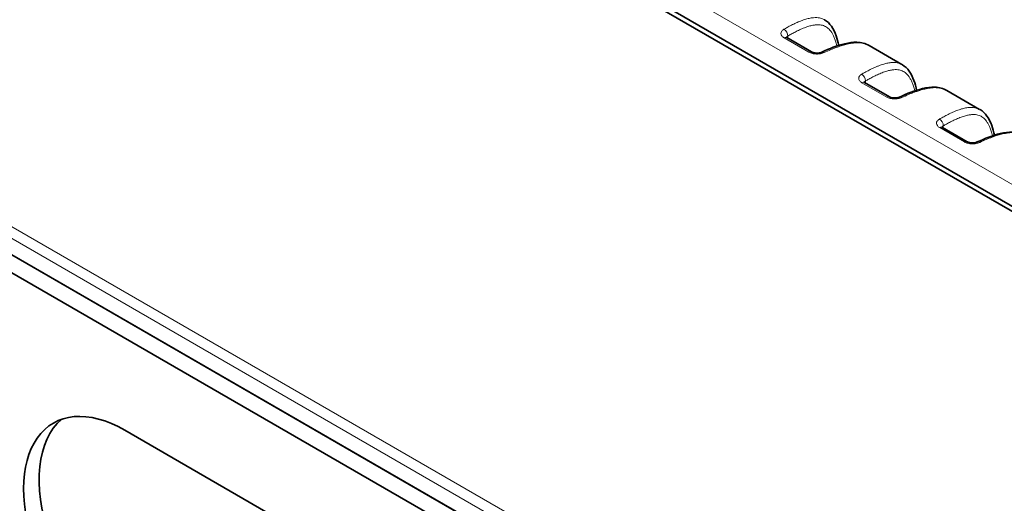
# Model space of a CAD drawing. Header units: millimetres. Extents: x 5 to 415, y 5 to 292.
# Tile 62 of 123: x 253 to 288, y 245 to 263. Entities that reach past the tile are written whole.
import ezdxf

# ---------------------------------------------------------------- set-up
doc = ezdxf.new("R2010")
doc.units = ezdxf.units.MM
doc.layers.add('Sichtbar (ISO)', color=7, linetype='Continuous', lineweight=35)
doc.layers.add('Sichtbar schmal (ISO)', color=7, linetype='Continuous', lineweight=18)

msp = doc.modelspace()

# ---------------------------------------------------------------- linework, layer by layer
at = {"layer": 'Sichtbar (ISO)'}
for p, q in [((262.90407241, 270.48427029), (301.08805004, 248.43874053)), ((263.11620481, 270.55272199), (301.30019009, 248.50718781)), ((280.44336792, 261.95132207), (281.34459165, 261.4310003)), ((283.43591888, 261.66226533), (284.62523826, 260.97561146)), ((283.27179504, 260.31832891), (284.17301878, 259.79800714)), ((286.264346, 260.02927216), (287.45366538, 259.3426183)), ((286.10022217, 258.68533575), (287.0014459, 258.16501398)), ((283.6932331, 235.9034392), (245.50924527, 257.94897523)), ((245.6153045, 257.88229931), (283.79930397, 235.83675754)), ((245.04961907, 257.55570068), (283.23361855, 235.5101589)), ((271.91978968, 238.69199573), (256.36344049, 247.67345812))]:
    msp.add_line(p, q, dxfattribs=at)
for centre, start_param, end_param in [((256.36344049, 243.4276759), 5.4977871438, 8.6393797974), ((256.92912592, 243.75427454), 0.1090013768, 2.3561944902)]:
    msp.add_ellipse(centre, major_axis=(-2.6, 4.5033321), ratio=0.5773502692, start_param=start_param, end_param=end_param, dxfattribs=at)
for points in [[(281.8169398, 262.59749151), (281.81684915, 262.59754395), (281.81675849, 262.59759637), (281.81666783, 262.59764875)], [(283.43613861, 261.66264435), (283.4360232, 261.66271099), (283.43590779, 261.66277758), (283.43579238, 261.66284413)], [(284.64536693, 260.96449834), (284.64527627, 260.96455079), (284.64518562, 260.96460321), (284.64509496, 260.96465559)], [(286.26456573, 260.02965119), (286.26445032, 260.02971783), (286.26433491, 260.02978442), (286.2642195, 260.02985097)], [(287.47379405, 259.33150518), (287.4737034, 259.33155763), (287.47361274, 259.33161004), (287.47352208, 259.33166243)]]:
    msp.add_open_spline(points, degree=3, dxfattribs=at)
for points, knots in [([(281.81693953, 262.59749173), (281.91547725, 262.54048431), (281.99937796, 262.45880288), (282.13926082, 262.26306163), (282.19433318, 262.14539077), (282.27809992, 261.90936147), (282.30910499, 261.79128702), (282.33477381, 261.6694836)], [0, 0, 0, 0, 0.05076556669, 0.05076556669, 0.10691337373, 0.10691337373, 0.15758449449, 0.15758449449, 0.15758449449, 0.15758449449]), ([(280.41858563, 261.97003286), (280.41858563, 261.97003286), (280.41859088, 261.97002584), (280.41871947, 261.96985902), (280.41953667, 261.96882938), (280.42427717, 261.96426641), (280.43012583, 261.95941988), (280.44028656, 261.95313277), (280.44179153, 261.95223224), (280.44336906, 261.95132141)], [0.013398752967, 0.013398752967, 0.013398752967, 0.013398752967, 0.013725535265, 0.013725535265, 0.01730871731, 0.01730871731, 0.023282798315, 0.023282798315, 0.024260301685, 0.024260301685, 0.024260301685, 0.024260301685]), ([(281.71108397, 261.42095883), (281.99073415, 261.55038529), (282.27251253, 261.66409859), (282.70013427, 261.76479365), (282.84947291, 261.78581186), (283.15009846, 261.77609441), (283.30471224, 261.73845848), (283.43579283, 261.66284635)], [0, 0, 0, 0, 0.11214194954, 0.11214194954, 0.17200216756, 0.17200216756, 0.23596935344, 0.23596935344, 0.23596935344, 0.23596935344]), ([(281.34459072, 261.43100084), (281.35385871, 261.42565016), (281.36587933, 261.41986942), (281.39394881, 261.40919184), (281.41041649, 261.40419352), (281.447188, 261.39576328), (281.46813435, 261.39242091), (281.51223004, 261.38831114), (281.53596609, 261.387701), (281.58287352, 261.38955744), (281.60658718, 261.39217946), (281.64980039, 261.40001062), (281.66991466, 261.40533199), (281.69577265, 261.41433629), (281.70401772, 261.41768866), (281.71108538, 261.42095949)], [0, 0, 0, 0, 0.00574183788, 0.00574183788, 0.011658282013, 0.011658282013, 0.01813669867, 0.01813669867, 0.025095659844, 0.025095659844, 0.03233586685, 0.03233586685, 0.039531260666, 0.039531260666, 0.043433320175, 0.043433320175, 0.043433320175, 0.043433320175]), ([(284.64536665, 260.96449857), (284.74390437, 260.90749115), (284.82780508, 260.82580972), (284.96768795, 260.63006847), (285.0227603, 260.51239761), (285.10652705, 260.27636831), (285.13753212, 260.15829386), (285.16320093, 260.03649044)], [0, 0, 0, 0, 0.05076556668, 0.05076556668, 0.10691337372, 0.10691337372, 0.15758449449, 0.15758449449, 0.15758449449, 0.15758449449]), ([(283.24701275, 260.3370397), (283.24701275, 260.3370397), (283.247018, 260.33703268), (283.24714659, 260.33686586), (283.24796379, 260.33583622), (283.2527043, 260.33127325), (283.25855295, 260.32642672), (283.26871369, 260.32013961), (283.27021865, 260.31923908), (283.27179619, 260.31832825)], [0.013398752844, 0.013398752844, 0.013398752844, 0.013398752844, 0.013725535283, 0.013725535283, 0.017308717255, 0.017308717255, 0.02328279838, 0.02328279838, 0.024260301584, 0.024260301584, 0.024260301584, 0.024260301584]), ([(284.53951109, 259.78796567), (284.81916127, 259.91739213), (285.10093965, 260.03110543), (285.5285614, 260.13180048), (285.67790003, 260.1528187), (285.97852559, 260.14310125), (286.13313936, 260.10546532), (286.26421995, 260.02985318)], [0, 0, 0, 0, 0.11214194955, 0.11214194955, 0.17200216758, 0.17200216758, 0.23596935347, 0.23596935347, 0.23596935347, 0.23596935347]), ([(284.17301785, 259.79800768), (284.18228584, 259.792657), (284.19430645, 259.78687626), (284.22237594, 259.77619868), (284.23884361, 259.77120036), (284.27561513, 259.76277012), (284.29656147, 259.75942775), (284.34065717, 259.75531798), (284.36439322, 259.75470784), (284.41130065, 259.75656428), (284.4350143, 259.7591863), (284.47822751, 259.76701746), (284.49834179, 259.77233883), (284.52419977, 259.78134312), (284.53244484, 259.7846955), (284.53951251, 259.78796632)], [0, 0, 0, 0, 0.005741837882, 0.005741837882, 0.011658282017, 0.011658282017, 0.018136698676, 0.018136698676, 0.025095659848, 0.025095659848, 0.032335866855, 0.032335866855, 0.03953126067, 0.03953126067, 0.043433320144, 0.043433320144, 0.043433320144, 0.043433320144]), ([(287.47379378, 259.33150541), (287.5723315, 259.27449799), (287.65623221, 259.19281656), (287.79611507, 258.9970753), (287.85118743, 258.87940445), (287.93495417, 258.64337514), (287.96595924, 258.5253007), (287.99162806, 258.40349727)], [0, 0, 0, 0, 0.05076556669, 0.05076556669, 0.10691337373, 0.10691337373, 0.15758449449, 0.15758449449, 0.15758449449, 0.15758449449]), ([(286.07543988, 258.70404654), (286.07543988, 258.70404654), (286.07544513, 258.70403952), (286.07557372, 258.7038727), (286.07639092, 258.70284305), (286.08113142, 258.69828009), (286.08698007, 258.69343356), (286.09714081, 258.68714645), (286.09864578, 258.68624591), (286.10022331, 258.68533508)], [0.013398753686, 0.013398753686, 0.013398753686, 0.013398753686, 0.01372553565, 0.01372553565, 0.017308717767, 0.017308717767, 0.023282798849, 0.023282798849, 0.024260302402, 0.024260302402, 0.024260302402, 0.024260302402]), ([(287.36793822, 258.15497251), (287.6475884, 258.28439896), (287.92936678, 258.39811227), (288.35698852, 258.49880732), (288.50632716, 258.51982554), (288.80695271, 258.51010808), (288.96156649, 258.47247216), (289.09264708, 258.39686002)], [0, 0, 0, 0, 0.11214194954, 0.11214194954, 0.17200216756, 0.17200216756, 0.23596935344, 0.23596935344, 0.23596935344, 0.23596935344]), ([(287.00144497, 258.16501451), (287.01071296, 258.15966384), (287.02273358, 258.1538831), (287.05080306, 258.14320552), (287.06727074, 258.1382072), (287.10404225, 258.12977695), (287.1249886, 258.12643459), (287.16908429, 258.12232482), (287.19282035, 258.12171468), (287.23972777, 258.12357112), (287.26344143, 258.12619314), (287.30665464, 258.1340243), (287.32676891, 258.13934567), (287.3526269, 258.14834996), (287.36087197, 258.15170234), (287.36793963, 258.15497316)], [0, 0, 0, 0, 0.005741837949, 0.005741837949, 0.011658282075, 0.011658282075, 0.018136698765, 0.018136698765, 0.025095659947, 0.025095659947, 0.03233586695, 0.03233586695, 0.039531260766, 0.039531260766, 0.043433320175, 0.043433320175, 0.043433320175, 0.043433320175])]:
    msp.add_open_spline(points, degree=3, knots=knots, dxfattribs=at)
at = {"layer": 'Sichtbar schmal (ISO)'}
for p, q in [((263.78588669, 270.96262183), (301.96985679, 248.91707162)), ((280.34541912, 261.94259697), (281.24664286, 261.4222752)), ((280.47758167, 261.93156875), (280.47758167, 262.00866351)), ((283.30600879, 260.29857559), (283.30600879, 260.37567035)), ((283.17384625, 260.30960381), (284.07506998, 259.78928204)), ((283.85990563, 236.82893227), (245.67592703, 258.87446286)), ((286.00227337, 258.67661064), (286.90349711, 258.15628888)), ((286.13443592, 258.66558243), (286.13443592, 258.74267719)), ((283.69322522, 236.49343562), (245.50924301, 258.53896802))]:
    msp.add_line(p, q, dxfattribs=at)
for centre, major_axis, ratio, start_param, end_param in [((280.3289527, 262.08592804), (-0.10006754, 0.17316607), 0.6358891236, 3.9281124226, 5.4961918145), ((280.34336792, 261.77811699), (0.1, 0.17320508), 0.5773502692, 0, 0.7706378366), ((281.24459165, 261.25779522), (0.1, 0.17320508), 0.5773502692, 0, 0.7706349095), ((281.79508661, 261.23945523), (-0.08400262, 0.18150361), 0.5755380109, 5.5511292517, 6.2831855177), ((283.15737982, 260.45293488), (-0.10006754, 0.17316607), 0.6358891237, 3.9281124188, 5.4961918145), ((283.17179504, 260.14512383), (0.1, 0.17320508), 0.5773502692, 0, 0.7706378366), ((284.07301878, 259.62480206), (0.1, 0.17320508), 0.5773502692, 0, 0.7706349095), ((284.62351373, 259.60646207), (-0.08400262, 0.18150361), 0.5755380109, 5.5511292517, 6.2831855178), ((285.98580695, 258.81994172), (-0.10006754, 0.17316607), 0.6358891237, 3.9281124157, 5.4961918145), ((286.00022217, 258.51213066), (0.1, 0.17320508), 0.5773502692, 0, 0.7706378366), ((286.9014459, 257.9918089), (0.1, 0.17320508), 0.5773502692, 0, 0.7706349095), ((287.45194086, 257.97346891), (-0.08400262, 0.18150361), 0.5755380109, 5.5511292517, 6.2831855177)]:
    msp.add_ellipse(centre, major_axis=major_axis, ratio=ratio, start_param=start_param, end_param=end_param, dxfattribs=at)
for points, knots in [([(245.67593476, 258.87446929), (247.38908565, 260.29799174), (249.9723798, 262.23816081), (253.62926095, 264.70603575), (256.57166942, 266.58862999), (259.29631892, 268.27688763), (260.98280569, 269.3095906), (261.63456249, 269.7081746)], [0.00000052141, 0.00000052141, 0.00000052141, 0.00000052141, 0.34657875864, 0.5250969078, 0.70361505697, 0.88213320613, 1, 1, 1, 1]), ([(281.81666783, 262.59764875), (281.81125361, 262.60077715), (281.80582373, 262.60379696), (281.80038096, 262.60671013), (281.77290734, 262.62141502), (281.74510763, 262.63340653), (281.71734577, 262.64307042), (281.68785438, 262.65333637), (281.65857686, 262.6609787), (281.62867849, 262.6666587), (281.59646235, 262.67277902), (281.5635165, 262.67662242), (281.52847829, 262.67829959), (281.49350988, 262.67997341), (281.45644693, 262.67948063), (281.415748, 262.67627239), (281.4014493, 262.67514525), (281.3867013, 262.67367699), (281.37143314, 262.67182619), (281.34463747, 262.66857805), (281.31619344, 262.66413702), (281.28645102, 262.65840871), (281.23938844, 262.64934458), (281.18906856, 262.6370182), (281.13697642, 262.62169515), (281.08008871, 262.60496146), (281.02109695, 262.58466493), (280.96196751, 262.56190698), (280.92725177, 262.54854547), (280.89249093, 262.53435211), (280.85807036, 262.51961115), (280.8317614, 262.50834408), (280.80564589, 262.49675785), (280.77970552, 262.48490249), (280.72158469, 262.45833991), (280.66434344, 262.43043447), (280.60771377, 262.40149246), (280.55689723, 262.37552141), (280.50657269, 262.34871169), (280.45652597, 262.32114981), (280.41630756, 262.29900061), (280.37626851, 262.27636418), (280.336294, 262.25324569)], [0.6311734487, 0.6311734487, 0.6311734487, 0.6311734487, 0.63704230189, 0.63704230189, 0.63704230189, 0.66666666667, 0.66666666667, 0.66666666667, 0.69813660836, 0.69813660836, 0.69813660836, 0.73204614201, 0.73204614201, 0.73204614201, 0.76588812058, 0.76588812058, 0.76588812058, 0.77777777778, 0.77777777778, 0.77777777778, 0.79864416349, 0.79864416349, 0.79864416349, 0.8316618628, 0.8316618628, 0.8316618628, 0.86771914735, 0.86771914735, 0.86771914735, 0.88888888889, 0.88888888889, 0.88888888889, 0.90506973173, 0.90506973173, 0.90506973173, 0.9413237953, 0.9413237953, 0.9413237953, 0.97385631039, 0.97385631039, 0.97385631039, 1, 1, 1, 1]), ([(280.336294, 262.25324568), (280.30010654, 262.23147664), (280.27305094, 262.20774793), (280.25525022, 262.18150982), (280.23744949, 262.15527171), (280.22890312, 262.12650904), (280.22987236, 262.09802798), (280.23084159, 262.06954692), (280.24132663, 262.04135723), (280.26064573, 262.01523292), (280.27996483, 261.98910862), (280.308118, 261.96505255), (280.34541946, 261.94262432)], [0, 0, 0, 0, 0.25, 0.25, 0.25, 0.5, 0.5, 0.5, 0.75, 0.75, 0.75, 1, 1, 1, 1]), ([(280.47758167, 262.00866351), (280.51674349, 262.03129401), (280.55586605, 262.05342683), (280.59493317, 262.07498529), (280.64395784, 262.10203864), (280.6928952, 262.12818754), (280.74170121, 262.1532456), (280.79717217, 262.18172558), (280.85247344, 262.20879644), (280.90750616, 262.23410436), (280.96592767, 262.26097069), (281.02404653, 262.28585028), (281.08167401, 262.30818264), (281.13734846, 262.32975815), (281.19256427, 262.34895615), (281.24704833, 262.36511839), (281.29415464, 262.37909207), (281.34071395, 262.39079648), (281.38646979, 262.39972046), (281.42683594, 262.40759327), (281.46657675, 262.41330211), (281.50546214, 262.41647097), (281.54034008, 262.41931326), (281.57452982, 262.42011213), (281.60783918, 262.41861514), (281.63863891, 262.41723094), (281.66868593, 262.41388379), (281.69782489, 262.40842245), (281.72544653, 262.4032455), (281.75225223, 262.3961688), (281.77812514, 262.3871293), (281.80321542, 262.37836324), (281.82742849, 262.36775133), (281.85068698, 262.35530834), (281.87377694, 262.34295551), (281.89592609, 262.32879804), (281.91709659, 262.31291968), (281.93865799, 262.29674813), (281.95920425, 262.27879154), (281.97873742, 262.25919697), (281.99914189, 262.23872836), (282.01844087, 262.21647238), (282.03667887, 262.19263701), (282.05618433, 262.16714519), (282.07447622, 262.13984683), (282.09164627, 262.11101016), (282.1104055, 262.07950451), (282.12782561, 262.04616261), (282.14405196, 262.01131246), (282.16206851, 261.97261737), (282.17861336, 261.93206287), (282.1938909, 261.89003209), (282.21099642, 261.84297226), (282.22651323, 261.79406173), (282.24070443, 261.74372483), (282.24964992, 261.71199474), (282.25806868, 261.67969788), (282.26601625, 261.64691298)], [0, 0, 0, 0, 0.02672857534, 0.02672857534, 0.02672857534, 0.06026980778, 0.06026980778, 0.06026980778, 0.09839142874, 0.09839142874, 0.09839142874, 0.1388604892, 0.1388604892, 0.1388604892, 0.17795802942, 0.17795802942, 0.17795802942, 0.21176133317, 0.21176133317, 0.21176133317, 0.241582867, 0.241582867, 0.241582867, 0.26833105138, 0.26833105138, 0.26833105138, 0.29306395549, 0.29306395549, 0.29306395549, 0.31650897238, 0.31650897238, 0.31650897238, 0.33924479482, 0.33924479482, 0.33924479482, 0.36181586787, 0.36181586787, 0.36181586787, 0.38480371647, 0.38480371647, 0.38480371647, 0.40881697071, 0.40881697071, 0.40881697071, 0.43449904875, 0.43449904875, 0.43449904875, 0.46255813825, 0.46255813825, 0.46255813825, 0.49371292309, 0.49371292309, 0.49371292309, 0.52859542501, 0.52859542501, 0.52859542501, 0.55058376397, 0.55058376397, 0.55058376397, 0.55058376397]), ([(280.42983596, 261.96008811), (280.43079353, 261.96274291), (280.43368921, 261.96936618), (280.44023624, 261.97955506), (280.45014366, 261.99028757), (280.46251915, 262.00012794), (280.47230105, 262.00594641), (280.47758167, 262.00866352)], [0.64121285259, 0.64121285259, 0.64121285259, 0.64121285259, 0.6911999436, 0.76762371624, 0.84444258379, 0.9214545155, 1, 1, 1, 1]), ([(283.43579238, 261.66284413), (283.41238568, 261.67634133), (283.38905907, 261.6879653), (283.36639436, 261.69785721), (283.36235907, 261.69961839), (283.35834484, 261.70132519), (283.35435514, 261.70297915), (283.32591539, 261.71476901), (283.29865236, 261.72395076), (283.27236627, 261.73138774), (283.23695206, 261.74140729), (283.20331822, 261.74828982), (283.17035528, 261.75328077), (283.13296515, 261.75894204), (283.09642199, 261.76216796), (283.0584792, 261.76355246), (283.05554899, 261.76365938), (283.05261025, 261.76375475), (283.04966181, 261.76383859), (283.01232578, 261.76490023), (282.97362866, 261.76407915), (282.93425276, 261.76149405), (282.88824446, 261.75847352), (282.84131264, 261.75304357), (282.79456259, 261.74574689), (282.77440763, 261.74260113), (282.75428727, 261.73911257), (282.73428632, 261.73533614), (282.70165621, 261.72917517), (282.66936748, 261.72227943), (282.63596358, 261.71440248), (282.58103062, 261.70144879), (282.52307865, 261.68591625), (282.45543446, 261.6651537), (282.43046436, 261.65748943), (282.4041737, 261.6490974), (282.37622383, 261.63978345), (282.33787671, 261.62700476), (282.29639879, 261.61247459), (282.25209915, 261.59610158), (282.1854989, 261.57148633), (282.11251995, 261.54268279), (282.03422466, 261.50967724), (281.96128191, 261.47892806), (281.88372756, 261.44454202), (281.80242791, 261.40677288)], [0.61523339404, 0.61523339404, 0.61523339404, 0.61523339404, 0.63317012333, 0.63317012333, 0.63317012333, 0.63636363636, 0.63636363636, 0.63636363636, 0.6591279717, 0.6591279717, 0.6591279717, 0.68979745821, 0.68979745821, 0.68979745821, 0.72458610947, 0.72458610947, 0.72458610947, 0.72727272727, 0.72727272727, 0.72727272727, 0.76129333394, 0.76129333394, 0.76129333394, 0.80104430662, 0.80104430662, 0.80104430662, 0.81818181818, 0.81818181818, 0.81818181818, 0.84614043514, 0.84614043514, 0.84614043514, 0.89211858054, 0.89211858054, 0.89211858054, 0.90909090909, 0.90909090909, 0.90909090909, 0.93237687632, 0.93237687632, 0.93237687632, 0.9673850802, 0.9673850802, 0.9673850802, 1, 1, 1, 1]), ([(284.64509496, 260.96465559), (284.63968074, 260.96778399), (284.63425086, 260.9708038), (284.62880809, 260.97371697), (284.60133447, 260.98842186), (284.57353475, 261.00041337), (284.5457729, 261.01007726), (284.5162815, 261.02034321), (284.48700398, 261.02798553), (284.45710561, 261.03366554), (284.42488948, 261.03978586), (284.39194362, 261.04362926), (284.35690541, 261.04530643), (284.32193701, 261.04698025), (284.28487405, 261.04648747), (284.24417512, 261.04327923), (284.22987642, 261.04215208), (284.21512842, 261.04068382), (284.19986026, 261.03883303), (284.17306459, 261.03558489), (284.14462056, 261.03114386), (284.11487815, 261.02541555), (284.06781556, 261.01635141), (284.01749569, 261.00402504), (283.96540355, 260.98870199), (283.90851584, 260.9719683), (283.84952408, 260.95167177), (283.79039463, 260.92891382), (283.7556789, 260.91555231), (283.72091805, 260.90135895), (283.68649748, 260.88661799), (283.66018853, 260.87535092), (283.63407302, 260.86376469), (283.60813264, 260.85190933), (283.55001181, 260.82534675), (283.49277057, 260.7974413), (283.43614089, 260.7684993), (283.38532436, 260.74252825), (283.33499981, 260.71571853), (283.28495309, 260.68815665), (283.24473469, 260.66600745), (283.20469564, 260.64337102), (283.16472113, 260.62025252)], [0.6311734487, 0.6311734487, 0.6311734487, 0.6311734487, 0.63704230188, 0.63704230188, 0.63704230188, 0.66666666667, 0.66666666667, 0.66666666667, 0.69813660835, 0.69813660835, 0.69813660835, 0.73204614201, 0.73204614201, 0.73204614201, 0.76588812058, 0.76588812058, 0.76588812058, 0.77777777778, 0.77777777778, 0.77777777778, 0.7986441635, 0.7986441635, 0.7986441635, 0.83166186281, 0.83166186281, 0.83166186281, 0.86771914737, 0.86771914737, 0.86771914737, 0.88888888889, 0.88888888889, 0.88888888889, 0.90506973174, 0.90506973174, 0.90506973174, 0.94132379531, 0.94132379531, 0.94132379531, 0.9738563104, 0.9738563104, 0.9738563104, 1, 1, 1, 1]), ([(283.30600879, 260.37567035), (283.34517062, 260.39830085), (283.38429318, 260.42043366), (283.4233603, 260.44199213), (283.47238496, 260.46904548), (283.52132233, 260.49519438), (283.57012833, 260.52025244), (283.62559929, 260.54873242), (283.68090056, 260.57580328), (283.73593329, 260.6011112), (283.79435479, 260.62797752), (283.85247365, 260.65285712), (283.91010113, 260.67518948), (283.96577559, 260.69676498), (284.0209914, 260.71596299), (284.07547545, 260.73212522), (284.12258176, 260.74609891), (284.16914107, 260.75780332), (284.21489691, 260.7667273), (284.25526306, 260.77460011), (284.29500388, 260.78030894), (284.33388927, 260.78347781), (284.36876721, 260.7863201), (284.40295695, 260.78711897), (284.4362663, 260.78562198), (284.46706604, 260.78423777), (284.49711305, 260.78089063), (284.52625201, 260.77542929), (284.55387366, 260.77025234), (284.58067935, 260.76317564), (284.60655227, 260.75413614), (284.63164255, 260.74537008), (284.65585562, 260.73475817), (284.67911411, 260.72231518), (284.70220406, 260.70996235), (284.72435322, 260.69580488), (284.74552371, 260.67992652), (284.76708511, 260.66375496), (284.78763138, 260.64579837), (284.80716454, 260.62620381), (284.82756901, 260.60573519), (284.84686799, 260.58347922), (284.86510599, 260.55964385), (284.88461145, 260.53415203), (284.90290334, 260.50685367), (284.92007339, 260.478017), (284.93883262, 260.44651135), (284.95625274, 260.41316945), (284.97247908, 260.3783193), (284.99049564, 260.33962421), (285.00704048, 260.29906971), (285.02231803, 260.25703893), (285.03942355, 260.2099791), (285.05494035, 260.16106857), (285.06913155, 260.11073167), (285.07807704, 260.07900158), (285.0864958, 260.04670472), (285.09444337, 260.01391982)], [0, 0, 0, 0, 0.02672857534, 0.02672857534, 0.02672857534, 0.06026980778, 0.06026980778, 0.06026980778, 0.09839142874, 0.09839142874, 0.09839142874, 0.1388604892, 0.1388604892, 0.1388604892, 0.17795802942, 0.17795802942, 0.17795802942, 0.21176133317, 0.21176133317, 0.21176133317, 0.24158286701, 0.24158286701, 0.24158286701, 0.26833105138, 0.26833105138, 0.26833105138, 0.29306395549, 0.29306395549, 0.29306395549, 0.31650897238, 0.31650897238, 0.31650897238, 0.33924479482, 0.33924479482, 0.33924479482, 0.36181586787, 0.36181586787, 0.36181586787, 0.38480371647, 0.38480371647, 0.38480371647, 0.40881697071, 0.40881697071, 0.40881697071, 0.43449904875, 0.43449904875, 0.43449904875, 0.46255813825, 0.46255813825, 0.46255813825, 0.49371292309, 0.49371292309, 0.49371292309, 0.52859542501, 0.52859542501, 0.52859542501, 0.55058376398, 0.55058376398, 0.55058376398, 0.55058376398]), ([(283.16472113, 260.62025252), (283.12853366, 260.59848348), (283.10147806, 260.57475477), (283.08367734, 260.54851666), (283.06587662, 260.52227855), (283.05733025, 260.49351588), (283.05829948, 260.46503482), (283.05926872, 260.43655376), (283.06975376, 260.40836407), (283.08907285, 260.38223976), (283.10839195, 260.35611545), (283.13654512, 260.33205939), (283.17384659, 260.30963116)], [0, 0, 0, 0, 0.25, 0.25, 0.25, 0.5, 0.5, 0.5, 0.75, 0.75, 0.75, 1, 1, 1, 1]), ([(283.25826309, 260.32709495), (283.25922066, 260.32974975), (283.26211633, 260.33637302), (283.26866336, 260.3465619), (283.27857078, 260.35729441), (283.29094627, 260.36713477), (283.30072818, 260.37295327), (283.30600879, 260.37567036)], [0.64121284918, 0.64121284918, 0.64121284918, 0.64121284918, 0.6911999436, 0.76762371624, 0.84444258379, 0.9214545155, 1, 1, 1, 1]), ([(286.2642195, 260.02985097), (286.2408128, 260.04334817), (286.2174862, 260.05497214), (286.19482149, 260.06486404), (286.19078619, 260.06662523), (286.18677196, 260.06833203), (286.18278227, 260.06998598), (286.15434252, 260.08177585), (286.12707948, 260.0909576), (286.10079339, 260.09839458), (286.06537919, 260.10841413), (286.03174535, 260.11529666), (285.99878241, 260.12028761), (285.96139228, 260.12594888), (285.92484912, 260.1291748), (285.88690632, 260.1305593), (285.88397612, 260.13066622), (285.88103737, 260.13076159), (285.87808893, 260.13084543), (285.84075291, 260.13190707), (285.80205578, 260.13108598), (285.76267989, 260.12850089), (285.71667159, 260.12548036), (285.66973977, 260.12005041), (285.62298972, 260.11275372), (285.60283475, 260.10960797), (285.58271439, 260.10611941), (285.56271344, 260.10234298), (285.53008333, 260.09618201), (285.4977946, 260.08928627), (285.4643907, 260.08140932), (285.40945775, 260.06845563), (285.35150577, 260.05292309), (285.28386159, 260.03216054), (285.25889148, 260.02449627), (285.23260082, 260.01610423), (285.20465095, 260.00679029), (285.16630383, 259.9940116), (285.12482592, 259.97948143), (285.08052627, 259.96310841), (285.01392603, 259.93849317), (284.94094708, 259.90968963), (284.86265178, 259.87668407), (284.78970903, 259.8459349), (284.71215468, 259.81154886), (284.63085503, 259.77377971)], [0.61523339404, 0.61523339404, 0.61523339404, 0.61523339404, 0.63317012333, 0.63317012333, 0.63317012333, 0.63636363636, 0.63636363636, 0.63636363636, 0.6591279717, 0.6591279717, 0.6591279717, 0.68979745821, 0.68979745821, 0.68979745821, 0.72458610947, 0.72458610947, 0.72458610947, 0.72727272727, 0.72727272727, 0.72727272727, 0.76129333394, 0.76129333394, 0.76129333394, 0.80104430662, 0.80104430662, 0.80104430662, 0.81818181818, 0.81818181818, 0.81818181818, 0.84614043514, 0.84614043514, 0.84614043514, 0.89211858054, 0.89211858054, 0.89211858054, 0.90909090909, 0.90909090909, 0.90909090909, 0.93237687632, 0.93237687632, 0.93237687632, 0.9673850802, 0.9673850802, 0.9673850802, 1, 1, 1, 1]), ([(287.47352208, 259.33166243), (287.46810786, 259.33479083), (287.46267798, 259.33781064), (287.45723521, 259.34072381), (287.42976159, 259.3554287), (287.40196188, 259.36742021), (287.37420002, 259.3770841), (287.34470863, 259.38735005), (287.31543111, 259.39499237), (287.28553273, 259.40067237), (287.2533166, 259.4067927), (287.22037075, 259.4106361), (287.18533254, 259.41231326), (287.15036413, 259.41398709), (287.11330118, 259.41349431), (287.07260225, 259.41028607), (287.05830355, 259.40915892), (287.04355555, 259.40769066), (287.02828739, 259.40583987), (287.00149172, 259.40259173), (286.97304769, 259.3981507), (286.94330527, 259.39242238), (286.89624269, 259.38335825), (286.84592281, 259.37103188), (286.79383067, 259.35570882), (286.73694296, 259.33897514), (286.6779512, 259.31867861), (286.61882175, 259.29592066), (286.58410602, 259.28255914), (286.54934517, 259.26836579), (286.51492461, 259.25362483), (286.48861565, 259.24235775), (286.46250014, 259.23077153), (286.43655977, 259.21891617), (286.37843894, 259.19235358), (286.32119769, 259.16444814), (286.26456802, 259.13550614), (286.21375148, 259.10953508), (286.16342693, 259.08272537), (286.11338022, 259.05516349), (286.07316181, 259.03301428), (286.03312276, 259.01037785), (285.99314825, 258.98725936)], [0.6311734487, 0.6311734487, 0.6311734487, 0.6311734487, 0.63704230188, 0.63704230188, 0.63704230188, 0.66666666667, 0.66666666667, 0.66666666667, 0.69813660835, 0.69813660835, 0.69813660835, 0.73204614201, 0.73204614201, 0.73204614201, 0.76588812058, 0.76588812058, 0.76588812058, 0.77777777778, 0.77777777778, 0.77777777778, 0.79864416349, 0.79864416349, 0.79864416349, 0.83166186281, 0.83166186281, 0.83166186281, 0.86771914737, 0.86771914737, 0.86771914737, 0.88888888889, 0.88888888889, 0.88888888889, 0.90506973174, 0.90506973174, 0.90506973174, 0.94132379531, 0.94132379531, 0.94132379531, 0.9738563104, 0.9738563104, 0.9738563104, 1, 1, 1, 1]), ([(285.99314825, 258.98725936), (285.95696079, 258.96549031), (285.92990519, 258.9417616), (285.91210446, 258.91552349), (285.89430374, 258.88928538), (285.88575737, 258.86052271), (285.88672661, 258.83204166), (285.88769584, 258.8035606), (285.89818088, 258.77537091), (285.91749998, 258.7492466), (285.93681907, 258.72312229), (285.96497225, 258.69906622), (286.00227371, 258.67663799)], [0, 0, 0, 0, 0.25, 0.25, 0.25, 0.5, 0.5, 0.5, 0.75, 0.75, 0.75, 1, 1, 1, 1]), ([(286.13443592, 258.74267719), (286.17359774, 258.76530769), (286.2127203, 258.7874405), (286.25178742, 258.80899897), (286.30081208, 258.83605232), (286.34974945, 258.86220122), (286.39855546, 258.88725928), (286.45402641, 258.91573926), (286.50932769, 258.94281011), (286.56436041, 258.96811804), (286.62278192, 258.99498436), (286.68090078, 259.01986395), (286.73852826, 259.04219632), (286.79420271, 259.06377182), (286.84941852, 259.08296983), (286.90390258, 259.09913206), (286.95100889, 259.11310575), (286.9975682, 259.12481016), (287.04332404, 259.13373414), (287.08369019, 259.14160695), (287.123431, 259.14731578), (287.16231639, 259.15048465), (287.19719433, 259.15332694), (287.23138407, 259.15412581), (287.26469343, 259.15262882), (287.29549316, 259.15124461), (287.32554017, 259.14789747), (287.35467914, 259.14243613), (287.38230078, 259.13725917), (287.40910648, 259.13018248), (287.43497939, 259.12114298), (287.46006967, 259.11237692), (287.48428274, 259.10176501), (287.50754123, 259.08932202), (287.53063119, 259.07696919), (287.55278034, 259.06281172), (287.57395083, 259.04693336), (287.59551224, 259.0307618), (287.6160585, 259.01280521), (287.63559167, 258.99321064), (287.65599614, 258.97274203), (287.67529512, 258.95048605), (287.69353311, 258.92665069), (287.71303858, 258.90115887), (287.73133047, 258.87386051), (287.74850052, 258.84502384), (287.76725975, 258.81351819), (287.78467986, 258.78017628), (287.80090621, 258.74532613), (287.81892276, 258.70663105), (287.83546761, 258.66607655), (287.85074515, 258.62404576), (287.86785067, 258.57698594), (287.88336748, 258.52807541), (287.89755868, 258.4777385), (287.90650417, 258.44600841), (287.91492293, 258.41371156), (287.9228705, 258.38092666)], [0, 0, 0, 0, 0.02672857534, 0.02672857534, 0.02672857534, 0.06026980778, 0.06026980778, 0.06026980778, 0.09839142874, 0.09839142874, 0.09839142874, 0.13886048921, 0.13886048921, 0.13886048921, 0.17795802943, 0.17795802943, 0.17795802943, 0.21176133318, 0.21176133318, 0.21176133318, 0.24158286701, 0.24158286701, 0.24158286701, 0.26833105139, 0.26833105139, 0.26833105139, 0.2930639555, 0.2930639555, 0.2930639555, 0.31650897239, 0.31650897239, 0.31650897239, 0.33924479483, 0.33924479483, 0.33924479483, 0.36181586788, 0.36181586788, 0.36181586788, 0.38480371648, 0.38480371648, 0.38480371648, 0.40881697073, 0.40881697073, 0.40881697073, 0.43449904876, 0.43449904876, 0.43449904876, 0.46255813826, 0.46255813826, 0.46255813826, 0.49371292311, 0.49371292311, 0.49371292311, 0.52859542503, 0.52859542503, 0.52859542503, 0.55058376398, 0.55058376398, 0.55058376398, 0.55058376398]), ([(286.08669021, 258.69410179), (286.08764778, 258.69675659), (286.09054346, 258.70337986), (286.09709049, 258.71356874), (286.1069979, 258.72430125), (286.1193734, 258.73414162), (286.12915529, 258.73996009), (286.13443592, 258.74267719)], [0.64121285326, 0.64121285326, 0.64121285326, 0.64121285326, 0.6911999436, 0.76762371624, 0.84444258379, 0.9214545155, 1, 1, 1, 1]), ([(289.09264663, 258.39685781), (289.06923993, 258.41035501), (289.04591332, 258.42197898), (289.02324861, 258.43187088), (289.01921331, 258.43363207), (289.01519909, 258.43533887), (289.01120939, 258.43699282), (288.98276964, 258.44878269), (288.95550661, 258.45796444), (288.92922052, 258.46540142), (288.89380631, 258.47542096), (288.86017247, 258.4823035), (288.82720953, 258.48729445), (288.7898194, 258.49295572), (288.75327624, 258.49618163), (288.71533345, 258.49756613), (288.71240324, 258.49767305), (288.7094645, 258.49776843), (288.70651606, 258.49785227), (288.66918003, 258.49891391), (288.63048291, 258.49809282), (288.59110701, 258.49550772), (288.54509871, 258.4924872), (288.49816689, 258.48705725), (288.45141684, 258.47976056), (288.43126188, 258.4766148), (288.41114152, 258.47312625), (288.39114057, 258.46934982), (288.35851046, 258.46318884), (288.32622173, 258.45629311), (288.29281783, 258.44841616), (288.23788487, 258.43546246), (288.1799329, 258.41992993), (288.11228871, 258.39916738), (288.08731861, 258.39150311), (288.06102795, 258.38311107), (288.03307807, 258.37379713), (287.99473096, 258.36101843), (287.95325304, 258.34648827), (287.9089534, 258.33011525), (287.84235315, 258.30550001), (287.7693742, 258.27669646), (287.69107891, 258.24369091), (287.61813616, 258.21294174), (287.54058181, 258.1785557), (287.45928216, 258.14078655)], [0.61523339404, 0.61523339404, 0.61523339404, 0.61523339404, 0.63317012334, 0.63317012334, 0.63317012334, 0.63636363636, 0.63636363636, 0.63636363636, 0.6591279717, 0.6591279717, 0.6591279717, 0.68979745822, 0.68979745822, 0.68979745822, 0.72458610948, 0.72458610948, 0.72458610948, 0.72727272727, 0.72727272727, 0.72727272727, 0.76129333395, 0.76129333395, 0.76129333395, 0.80104430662, 0.80104430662, 0.80104430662, 0.81818181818, 0.81818181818, 0.81818181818, 0.84614043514, 0.84614043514, 0.84614043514, 0.89211858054, 0.89211858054, 0.89211858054, 0.90909090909, 0.90909090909, 0.90909090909, 0.93237687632, 0.93237687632, 0.93237687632, 0.9673850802, 0.9673850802, 0.9673850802, 1, 1, 1, 1]), ([(299.81853978, 247.66264504), (299.16678297, 247.26406104), (297.48029611, 246.23135812), (294.75564663, 244.54310047), (291.81323826, 242.66050616), (288.15636193, 240.19263521), (285.57307491, 238.25246844), (283.85992916, 236.82895106)], [0, 0, 0, 0, 0.11786679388, 0.29638494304, 0.4749030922, 0.65342124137, 0.99999844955, 0.99999844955, 0.99999844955, 0.99999844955])]:
    msp.add_open_spline(points, degree=3, knots=knots, dxfattribs=at)
for points in [[(281.24664286, 261.4222752), (281.28434885, 261.40099367), (281.36648556, 261.3686683), (281.51989305, 261.34844997), (281.67179911, 261.36048749), (281.760482, 261.38821319), (281.80242791, 261.40677287)], [(284.07506998, 259.78928204), (284.11277597, 259.76800051), (284.19491269, 259.73567513), (284.34832018, 259.71545681), (284.50022623, 259.72749433), (284.58890912, 259.75522003), (284.63085503, 259.77377971)], [(286.90349711, 258.15628888), (286.9412031, 258.13500735), (287.02333981, 258.10268197), (287.1767473, 258.08246365), (287.32865336, 258.09450117), (287.41733624, 258.12222687), (287.45928215, 258.14078655)]]:
    msp.add_open_spline(points, degree=3, dxfattribs=at)

doc.saveas('drawing.dxf')
